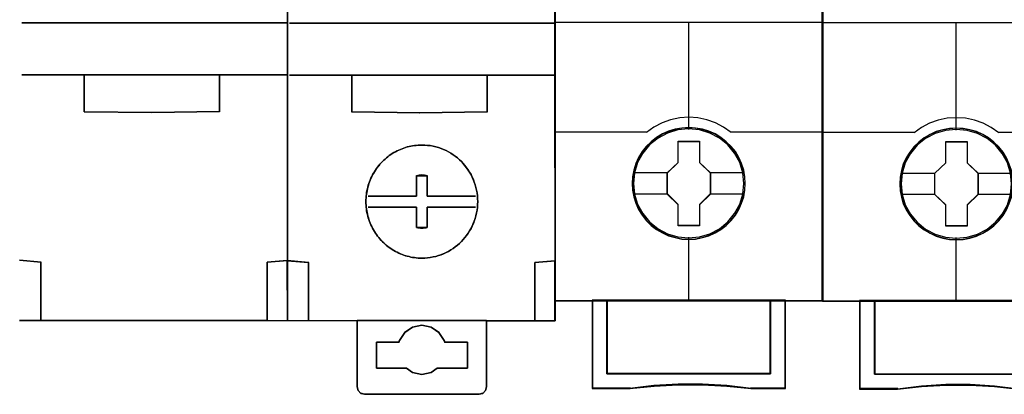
# Model space of a CAD drawing. Header units: millimetres. Extents: x 203 to 3426, y 719 to 2381.
# Tile 166 of 185: x 3380.36 to 3387.21, y 2286.87 to 2289.48. Entities that reach past the tile are written whole.
import ezdxf

# ---------------------------------------------------------------- set-up
doc = ezdxf.new("R2010")
doc.units = ezdxf.units.MM
doc.layers.add('45', color=7, linetype='Continuous')

# ---------------------------------------------------------------- blocks, each defined once
blk = doc.blocks.new('ON300 T1+T2 - 4P')
at = {"layer": '45', "color": 59}
for points in [[(53.961985, 22.921421), (53.98886, -41.901384), (53.961985, 22.921421)], [(71.953803, 22.908847), (71.975302, -41.917551), (71.953803, 22.908847)], [(35.975542, -41.885218), (52.630784, -41.901384), (35.975542, -41.885218)], [(71.975302, -41.917551), (53.97811, -41.890606), (71.975302, -41.917551)]]:
    blk.add_lwpolyline(points, close=True, dxfattribs=at)
at = {"layer": '45', "color": 7}
blk.add_lwpolyline([(53.96736, -7.4345), (53.972794, -21.870289), (53.972794, -25.38021), (53.972794, -37.862987), (53.972794, -37.87399), (55.412777, -38.000523), (55.412777, -41.901047), (58.673117, -41.906548), (58.673117, -41.901047), (67.367356, -41.901047), (67.367356, -41.917551), (70.627695, -41.917551), (70.627695, -40.888781), (70.627695, -38.000523), (71.975302, -37.879491), (71.969869, -25.396715), (71.969869, -21.886793), (71.964435, -7.445503)], dxfattribs=at)
for points in [[(36.133208, -21.865538), (53.983485, -21.865538), (36.133208, -21.865538)], [(54.125026, -21.881705), (71.969927, -21.881705), (54.125026, -21.881705)], [(53.983485, -25.375494), (36.133208, -25.375494), (53.983485, -25.375494)], [(40.33106, -27.859766), (40.33106, -25.375494), (40.33106, -27.859766)], [(49.411177, -25.375494), (49.411177, -27.848988), (49.411177, -25.375494)], [(71.969927, -25.39166), (54.125026, -25.39166), (71.969927, -25.39166)], [(58.322878, -27.877729), (58.322878, -25.39166), (58.322878, -27.877729)], [(67.408369, -25.39166), (67.408369, -27.870544), (67.408369, -25.39166)], [(40.33106, -27.848988), (44.881868, -27.899285), (40.33106, -27.848988)], [(44.871118, -27.899285), (49.421927, -27.8436), (44.871118, -27.899285)], [(58.322878, -27.866951), (62.879061, -27.915451), (58.322878, -27.866951)], [(62.868311, -27.915451), (67.419119, -27.861562), (62.868311, -27.915451)], [(59.769157, -31.994441), (59.834403, -31.884298), (59.89965, -31.779662), (59.970333, -31.675026), (60.046454, -31.575898), (60.122575, -31.476769), (60.204133, -31.37764), (60.285691, -31.289525), (60.372686, -31.201411), (60.459681, -31.113296), (60.546676, -31.030689), (60.644546, -30.948082), (60.736978, -30.876489), (60.834848, -30.799388), (60.938155, -30.727795), (61.036024, -30.661709), (61.144768, -30.601131), (61.248075, -30.540552), (61.356819, -30.48548), (61.465563, -30.430409), (61.579744, -30.380844), (61.693925, -30.336787), (61.808106, -30.29273), (61.922288, -30.25418), (62.041906, -30.221137), (62.161524, -30.193601), (62.281143, -30.166065), (62.400761, -30.144037), (62.525817, -30.122008), (62.645435, -30.110994), (62.770491, -30.099979), (62.895546, -30.094472), (63.020602, -30.088965), (63.216341, -30.094472), (63.406643, -30.110994), (63.591508, -30.133022), (63.776372, -30.166065), (63.961237, -30.210123), (64.140665, -30.259687), (64.314655, -30.320266), (64.483208, -30.391859), (64.651761, -30.463452), (64.80944, -30.551566), (64.967119, -30.639681), (65.11936, -30.73881), (65.271602, -30.848953), (65.412969, -30.959096), (65.548899, -31.080253), (65.679392, -31.206918), (65.804447, -31.33909), (65.918629, -31.476769), (66.03281, -31.619955), (66.136117, -31.768648), (66.233986, -31.922848), (66.326419, -32.082556), (66.407977, -32.247771), (66.484097, -32.412985), (66.549344, -32.589214), (66.609153, -32.765443), (66.658088, -32.94718), (66.701585, -33.128916), (66.734208, -33.316159), (66.761394, -33.50891), (66.772269, -33.70166), (66.777706, -33.894411), (66.772269, -34.092668), (66.761394, -34.285419), (66.734208, -34.472662), (66.701585, -34.659905), (66.658088, -34.847149), (66.609153, -35.028885), (66.549344, -35.205114), (66.484097, -35.375836), (66.407977, -35.546558), (66.326419, -35.711772), (66.233986, -35.87148), (66.136117, -36.02568), (66.03281, -36.174374), (65.918629, -36.31756), (65.804447, -36.455239), (65.679392, -36.58741), (65.548899, -36.714075), (65.412969, -36.829725), (65.271602, -36.945376), (65.11936, -37.050012), (64.967119, -37.14914), (64.80944, -37.242762), (64.651761, -37.32537), (64.483208, -37.40247), (64.314655, -37.468556), (64.140665, -37.529134), (63.961237, -37.578699), (63.776372, -37.622756), (63.591508, -37.655799), (63.406643, -37.683335), (63.216341, -37.694349), (63.020602, -37.699856), (62.895546, -37.699856), (62.770491, -37.694349), (62.645435, -37.683335), (62.525817, -37.666813), (62.400761, -37.650292), (62.281143, -37.628263), (62.161524, -37.600727), (62.041906, -37.567684), (61.922288, -37.534641), (61.808106, -37.496091), (61.693925, -37.457541), (61.579744, -37.407977), (61.465563, -37.358412), (61.356819, -37.308848), (61.248075, -37.253776), (61.144768, -37.193198), (61.036024, -37.127112), (60.938155, -37.061026), (60.834848, -36.989433), (60.736978, -36.91784), (60.644546, -36.84074), (60.546676, -36.763639), (60.459681, -36.681032), (60.372686, -36.592918), (60.285691, -36.504803), (60.204133, -36.411181), (60.122575, -36.31756), (60.046454, -36.218431), (59.970333, -36.119302), (59.89965, -36.014666), (59.834403, -35.91003), (59.769157, -35.799887), (59.703911, -35.689744), (59.649539, -35.574094), (59.595167, -35.458443), (59.546232, -35.342793), (59.502734, -35.227143), (59.459237, -35.111492), (59.421176, -34.990335), (59.388553, -34.874685), (59.361367, -34.753527), (59.334181, -34.63237), (59.312432, -34.511212), (59.296121, -34.390055), (59.279809, -34.26339), (59.274372, -34.142233), (59.263497, -34.021075), (59.263497, -33.894411), (59.263497, -33.773253), (59.274372, -33.652096), (59.279809, -33.525431), (59.296121, -33.404274), (59.312432, -33.283116), (59.334181, -33.161959), (59.361367, -33.040801), (59.388553, -32.919644), (59.421176, -32.798486), (59.459237, -32.682836), (59.502734, -32.561679), (59.546232, -32.446028), (59.595167, -32.330378), (59.649539, -32.214728), (59.703911, -32.104585), (59.769157, -31.994441)], [(66.777706, -33.894411), (66.772269, -33.70166), (66.761394, -33.50891), (66.734208, -33.316159), (66.701585, -33.128916), (66.658088, -32.94718), (66.609153, -32.765443), (66.549344, -32.589214), (66.484097, -32.412985), (66.407977, -32.247771), (66.326419, -32.082556), (66.233986, -31.922848), (66.136117, -31.768648), (66.03281, -31.619955), (65.918629, -31.476769), (65.804447, -31.33909), (65.679392, -31.206918), (65.548899, -31.080253), (65.412969, -30.959096), (65.271602, -30.848953), (65.11936, -30.73881), (64.967119, -30.639681), (64.80944, -30.551566), (64.651761, -30.463452), (64.483208, -30.391859), (64.314655, -30.320266), (64.140665, -30.259687), (63.961237, -30.210123), (63.776372, -30.166065), (63.591508, -30.133022), (63.406643, -30.110994), (63.216341, -30.094472), (63.020602, -30.088965), (62.895546, -30.094472), (62.770491, -30.099979), (62.645435, -30.110994), (62.525817, -30.122008), (62.400761, -30.144037), (62.281143, -30.166065), (62.161524, -30.193601), (62.041906, -30.221137), (61.922288, -30.25418), (61.808106, -30.29273), (61.693925, -30.336787), (61.579744, -30.380844), (61.465563, -30.430409), (61.356819, -30.48548), (61.248075, -30.540552), (61.144768, -30.601131), (61.036024, -30.661709), (60.938155, -30.727795), (60.834848, -30.799388), (60.736978, -30.876489), (60.644546, -30.948082), (60.546676, -31.030689), (60.459681, -31.113296), (60.372686, -31.201411), (60.285691, -31.289525), (60.204133, -31.37764), (60.122575, -31.476769), (60.046454, -31.575898), (59.970333, -31.675026), (59.89965, -31.779662), (59.834403, -31.884298), (59.769157, -31.994441), (59.703911, -32.104585), (59.649539, -32.214728), (59.595167, -32.330378), (59.546232, -32.446028), (59.502734, -32.561679), (59.459237, -32.682836), (59.421176, -32.798486), (59.388553, -32.919644), (59.361367, -33.040801), (59.334181, -33.161959), (59.312432, -33.283116), (59.296121, -33.404274), (59.279809, -33.525431), (59.274372, -33.652096), (59.263497, -33.773253), (59.263497, -33.894411), (59.263497, -34.021075), (59.274372, -34.142233), (59.279809, -34.26339), (59.296121, -34.390055), (59.312432, -34.511212), (59.334181, -34.63237), (59.361367, -34.753527), (59.388553, -34.874685), (59.421176, -34.990335), (59.459237, -35.111492), (59.502734, -35.227143), (59.546232, -35.342793), (59.595167, -35.458443), (59.649539, -35.574094), (59.703911, -35.689744), (59.769157, -35.799887), (59.834403, -35.91003), (59.89965, -36.014666), (59.970333, -36.119302), (60.046454, -36.218431), (60.122575, -36.31756), (60.204133, -36.411181), (60.285691, -36.504803), (60.372686, -36.592918), (60.459681, -36.681032), (60.546676, -36.763639), (60.644546, -36.84074), (60.736978, -36.91784), (60.834848, -36.989433), (60.938155, -37.061026), (61.036024, -37.127112), (61.144768, -37.193198), (61.248075, -37.253776), (61.356819, -37.308848), (61.465563, -37.358412), (61.579744, -37.407977), (61.693925, -37.457541), (61.808106, -37.496091), (61.922288, -37.534641), (62.041906, -37.567684), (62.161524, -37.600727), (62.281143, -37.628263), (62.400761, -37.650292), (62.525817, -37.666813), (62.645435, -37.683335), (62.770491, -37.694349), (62.895546, -37.699856), (63.020602, -37.699856), (63.216341, -37.694349), (63.406643, -37.683335), (63.591508, -37.655799), (63.776372, -37.622756), (63.961237, -37.578699), (64.140665, -37.529134), (64.314655, -37.468556), (64.483208, -37.40247), (64.651761, -37.32537), (64.80944, -37.242762), (64.967119, -37.14914), (65.11936, -37.050012), (65.271602, -36.945376), (65.412969, -36.829725), (65.548899, -36.714075), (65.679392, -36.58741), (65.804447, -36.455239), (65.918629, -36.31756), (66.03281, -36.174374), (66.136117, -36.02568), (66.233986, -35.87148), (66.326419, -35.711772), (66.407977, -35.546558), (66.484097, -35.375836), (66.549344, -35.205114), (66.609153, -35.028885), (66.658088, -34.847149), (66.701585, -34.659905), (66.734208, -34.472662), (66.761394, -34.285419), (66.772269, -34.092668), (66.777706, -33.894411)], [(66.774123, -33.893513), (66.768691, -33.700989), (66.757827, -33.508466), (66.730667, -33.315943), (66.698075, -33.128921), (66.654618, -32.947399), (66.60573, -32.765878), (66.545978, -32.589857), (66.480794, -32.413835), (66.404746, -32.248816), (66.323266, -32.083796), (66.230921, -31.924277), (66.133145, -31.770258), (66.029937, -31.621741), (65.915865, -31.478724), (65.801792, -31.341207), (65.676856, -31.209191), (65.546488, -31.082676), (65.410687, -30.961662), (65.269455, -30.851649), (65.117359, -30.741635), (64.965262, -30.642623), (64.807734, -30.554613), (64.650206, -30.466602), (64.481813, -30.395094), (64.313421, -30.323585), (64.139596, -30.263078), (63.96034, -30.213572), (63.775652, -30.169567), (63.590963, -30.136563), (63.406275, -30.11456), (63.216154, -30.098058), (63.020602, -30.092558), (62.895665, -30.098058), (62.770729, -30.103559), (62.645793, -30.11456), (62.526289, -30.125562), (62.401352, -30.147564), (62.281848, -30.169567), (62.162344, -30.19707), (62.042839, -30.224573), (61.923335, -30.257577), (61.809263, -30.296082), (61.695191, -30.340087), (61.581118, -30.384093), (61.467046, -30.433598), (61.358406, -30.488605), (61.249766, -30.543612), (61.146557, -30.604119), (61.037917, -30.664626), (60.940141, -30.730634), (60.836933, -30.802143), (60.739156, -30.879152), (60.646812, -30.95066), (60.549036, -31.03317), (60.462124, -31.11568), (60.375211, -31.203691), (60.288299, -31.291701), (60.206819, -31.379712), (60.125339, -31.478724), (60.049291, -31.577735), (59.973242, -31.676747), (59.902626, -31.78126), (59.837442, -31.885772), (59.772258, -31.995785), (59.707074, -32.105799), (59.652754, -32.215812), (59.598434, -32.331326), (59.549545, -32.446839), (59.506089, -32.562353), (59.462633, -32.683368), (59.424609, -32.798882), (59.392017, -32.919896), (59.364857, -33.04091), (59.337697, -33.161925), (59.315969, -33.282939), (59.299673, -33.403954), (59.283377, -33.524968), (59.277945, -33.651484), (59.267081, -33.772498), (59.267081, -33.893513), (59.267081, -34.020028), (59.277945, -34.141042), (59.283377, -34.262057), (59.299673, -34.388572), (59.315969, -34.509586), (59.337697, -34.630601), (59.364857, -34.751615), (59.392017, -34.87263), (59.424609, -34.988143), (59.462633, -35.109158), (59.506089, -35.224672), (59.549545, -35.340186), (59.598434, -35.455699), (59.652754, -35.571213), (59.707074, -35.686727), (59.772258, -35.79674), (59.837442, -35.906753), (59.902626, -36.011266), (59.973242, -36.115778), (60.049291, -36.21479), (60.125339, -36.313802), (60.206819, -36.407313), (60.288299, -36.500824), (60.375211, -36.588835), (60.462124, -36.676846), (60.549036, -36.759355), (60.646812, -36.836365), (60.739156, -36.913374), (60.836933, -36.984882), (60.940141, -37.056391), (61.037917, -37.122399), (61.146557, -37.188407), (61.249766, -37.248914), (61.358406, -37.303921), (61.467046, -37.353427), (61.581118, -37.402932), (61.695191, -37.452438), (61.809263, -37.490943), (61.923335, -37.529448), (62.042839, -37.562452), (62.162344, -37.595455), (62.281848, -37.622959), (62.401352, -37.644961), (62.526289, -37.661463), (62.645793, -37.677965), (62.770729, -37.688967), (62.895665, -37.694467), (63.020602, -37.694467), (63.216154, -37.688967), (63.406275, -37.677965), (63.590963, -37.650462), (63.775652, -37.617458), (63.96034, -37.573453), (64.139596, -37.523947), (64.313421, -37.46344), (64.481813, -37.397432), (64.650206, -37.320423), (64.807734, -37.237913), (64.965262, -37.144402), (65.117359, -37.04539), (65.269455, -36.940877), (65.410687, -36.825363), (65.546488, -36.70985), (65.676856, -36.583334), (65.801792, -36.451319), (65.915865, -36.313802), (66.029937, -36.170785), (66.133145, -36.022267), (66.230921, -35.868249), (66.323266, -35.70873), (66.404746, -35.54371), (66.480794, -35.37319), (66.545978, -35.202669), (66.60573, -35.026648), (66.654618, -34.845126), (66.698075, -34.658104), (66.730667, -34.471082), (66.757827, -34.284059), (66.768691, -34.091536), (66.774123, -33.893513)], [(63.389683, -32.156498), (63.301544, -32.134942), (63.207897, -32.120572), (63.114249, -32.113387), (63.020602, -32.106202), (62.926954, -32.113387), (62.833307, -32.120572), (62.745168, -32.134942), (62.65152, -32.156498), (63.389683, -32.156498)], [(62.65152, -33.052848), (62.65152, -32.14572), (62.65152, -33.052848)], [(63.378933, -32.14572), (63.378933, -33.052848), (63.378933, -32.14572)], [(62.65152, -33.04207), (62.65152, -33.530661), (62.65152, -33.04207)], [(63.378933, -33.53605), (63.378933, -33.04207), (63.378933, -33.53605)], [(59.419372, -33.519884), (62.66227, -33.519884), (59.419372, -33.519884)], [(66.627207, -33.519884), (63.378933, -33.519884), (66.627207, -33.519884)], [(59.413997, -34.263549), (62.656895, -34.263549), (59.413997, -34.263549)], [(62.65152, -34.263549), (62.65152, -34.75214), (62.65152, -34.263549)], [(63.378933, -34.75214), (63.378933, -34.263549), (63.378933, -34.75214)], [(66.621832, -34.263549), (63.384308, -34.263549), (66.621832, -34.263549)], [(62.65152, -35.643101), (62.65152, -34.741363), (62.65152, -35.643101)], [(63.378933, -34.741363), (63.378933, -35.643101), (63.378933, -34.741363)], [(62.65152, -35.632324), (62.745168, -35.653109), (62.833307, -35.666966), (62.926954, -35.680823), (63.020602, -35.680823), (63.114249, -35.680823), (63.207897, -35.666966), (63.301544, -35.653109), (63.389683, -35.632324), (62.65152, -35.632324)], [(37.424993, -37.980078), (35.975542, -37.84356), (37.424993, -37.980078)], [(37.416034, -41.885218), (37.416034, -37.963911), (37.416034, -41.885218)], [(53.983392, -37.854337), (52.621826, -37.970125), (52.621826, -40.870325), (52.621826, -41.901384), (53.98886, -41.901384), (53.983392, -37.865365), (53.983392, -37.854337)], [(52.621826, -37.980078), (53.983485, -37.854337), (52.621826, -37.980078)], [(52.621826, -37.9693), (52.621826, -40.873905), (52.621826, -37.9693)], [(53.979837, -37.85793), (52.625409, -37.973512), (52.625409, -40.868563), (52.625409, -41.897792), (53.985277, -41.897792), (53.979837, -37.868938), (53.979837, -37.85793)], [(53.972735, -37.865115), (53.978205, -41.901384), (55.422185, -41.901384), (55.422185, -37.991938), (53.972735, -37.865115)], [(55.422185, -38.001633), (53.972735, -37.865115), (55.422185, -38.001633)], [(53.97811, -37.870504), (53.983546, -41.897792), (55.418602, -41.897792), (55.418602, -37.997044), (53.97811, -37.870504)], [(55.413227, -41.901384), (55.413227, -37.985467), (55.413227, -41.901384)], [(70.619018, -37.991805), (70.619018, -40.886491), (70.619018, -41.917551), (71.975302, -41.917551), (71.975302, -37.870504), (70.619018, -37.991805)], [(70.619018, -38.001633), (71.975302, -37.870504), (70.619018, -38.001633)], [(70.619018, -37.990856), (70.619018, -40.890072), (70.619018, -37.990856)], [(70.622602, -37.996925), (70.622602, -40.885187), (70.622602, -41.913958), (71.971719, -41.913958), (71.971719, -37.875893), (70.622602, -37.996925)], [(52.621826, -40.863127), (52.621826, -41.901384), (52.621826, -40.863127)], [(70.619018, -40.879294), (70.619018, -41.917551), (70.619018, -40.879294)], [(58.670459, -46.361578), (58.670459, -41.890606), (58.670459, -46.361578)], [(67.370744, -41.890606), (58.670459, -41.890606), (58.670459, -46.36112), (58.735711, -46.614688), (58.915155, -46.802108), (59.165288, -46.862744), (66.875916, -46.862744), (67.126049, -46.802108), (67.305492, -46.614688), (67.370744, -46.36112), (67.370744, -41.890606)], [(63.021335, -42.210347), (63.646952, -42.337252), (64.174647, -42.695896), (64.528256, -43.231105), (64.555457, -43.363527), (66.10046, -43.363527), (66.10046, -45.11261), (65.496603, -45.11261), (64.054963, -45.11261), (63.646952, -45.394008), (63.021335, -45.520914), (62.395717, -45.394008), (61.993146, -45.11261), (60.551506, -45.11261), (59.96941, -45.11261), (59.96941, -43.363527), (61.487212, -43.363527), (61.514413, -43.231105), (61.868023, -42.695896), (62.395717, -42.337252), (63.021335, -42.210347)], [(61.863191, -42.704327), (62.400689, -42.336087), (61.863191, -42.704327)], [(62.389939, -42.346865), (63.025977, -42.210347), (62.389939, -42.346865)], [(63.015227, -42.210347), (63.651265, -42.346865), (63.015227, -42.210347)], [(63.640515, -42.336087), (64.178012, -42.704327), (63.640515, -42.336087)], [(67.359995, -41.890606), (67.359995, -46.361578), (67.359995, -41.890606)], [(61.510235, -43.237826), (61.873941, -42.693549), (61.510235, -43.237826)], [(64.167262, -42.693549), (64.530968, -43.237826), (64.167262, -42.693549)], [(61.49411, -43.359974), (59.96941, -43.359974), (61.49411, -43.359974)], [(59.96941, -43.359974), (59.96941, -45.113155), (59.96941, -43.359974)], [(61.48336, -43.370751), (61.520985, -43.227048), (61.48336, -43.370751)], [(64.520218, -43.227048), (64.557843, -43.370751), (64.520218, -43.227048)], [(66.10046, -43.359974), (64.547093, -43.359974), (66.10046, -43.359974)], [(66.08971, -43.359974), (66.08971, -45.113155), (66.08971, -43.359974)], [(60.560657, -45.102377), (59.96941, -45.102377), (60.560657, -45.102377)], [(61.999357, -45.102377), (60.549907, -45.102377), (61.999357, -45.102377)], [(62.400689, -45.395173), (61.988607, -45.102377), (62.400689, -45.395173)], [(63.025977, -45.520914), (62.389939, -45.384395), (63.025977, -45.520914)], [(63.651265, -45.384395), (63.015227, -45.520914), (63.651265, -45.384395)], [(64.057971, -45.102377), (63.640515, -45.395173), (64.057971, -45.102377)], [(65.496671, -45.102377), (64.047221, -45.102377), (65.496671, -45.102377)], [(66.10046, -45.102377), (65.485922, -45.102377), (66.10046, -45.102377)], [(58.745709, -46.614856), (58.670459, -46.350801), (58.745709, -46.614856)], [(58.924874, -46.80167), (58.73675, -46.604078), (58.924874, -46.80167)], [(59.175706, -46.862744), (58.915916, -46.790892), (59.175706, -46.862744)], [(66.876247, -46.851966), (59.164956, -46.851966), (66.876247, -46.851966)], [(67.125287, -46.790892), (66.865497, -46.862744), (67.125287, -46.790892)], [(67.304453, -46.604078), (67.114538, -46.80167), (67.304453, -46.604078)], [(67.370744, -46.350801), (67.295495, -46.614856), (67.370744, -46.350801)]]:
    blk.add_lwpolyline(points, close=True, dxfattribs=at)
blk = doc.blocks.new('S301 TX3')
at = {"layer": '45', "color": 7}
for points in [[(17.986, 40.875), (0, 40.875), (0, -40.875), (17.986, -40.875), (17.986, 40.875)], [(12.794, -32.987), (12.772, -32.536), (12.699, -32.084), (12.543, -31.649), (12.364, -31.236), (12.13, -30.84), (11.845, -30.493), (11.516, -30.174), (11.148, -29.893), (10.774, -29.65), (10.338, -29.463), (9.909, -29.337), (9.451, -29.254), (8.993, -29.226), (8.536, -29.254), (8.089, -29.337), (7.637, -29.463), (7.224, -29.65), (6.833, -29.893), (6.471, -30.174), (6.136, -30.493), (5.868, -30.84), (5.622, -31.236), (5.427, -31.649), (5.304, -32.084), (5.215, -32.536), (5.187, -32.987), (5.215, -33.439), (5.304, -33.874), (5.427, -34.309), (5.622, -34.722), (5.868, -35.118), (6.136, -35.476), (6.471, -35.801), (6.833, -36.076), (7.224, -36.307), (7.637, -36.495), (8.089, -36.627), (8.536, -36.72), (8.993, -36.742), (9.451, -36.72), (9.909, -36.627), (10.338, -36.495), (10.774, -36.307), (11.148, -36.076), (11.516, -35.801), (11.845, -35.476), (12.13, -35.118), (12.364, -34.722), (12.543, -34.309), (12.699, -33.874), (12.772, -33.439), (12.794, -32.987)], [(12.794, -32.987), (12.772, -32.536), (12.699, -32.084), (12.543, -31.649), (12.364, -31.236), (12.13, -30.84), (11.845, -30.493), (11.516, -30.174), (11.148, -29.893), (10.774, -29.65), (10.338, -29.463), (9.909, -29.337), (9.451, -29.254), (8.993, -29.226), (8.536, -29.254), (8.089, -29.337), (7.637, -29.463), (7.224, -29.65), (6.833, -29.893), (6.471, -30.174), (6.136, -30.493), (5.868, -30.84), (5.622, -31.236), (5.427, -31.649), (5.304, -32.084), (5.215, -32.536), (5.187, -32.987), (5.215, -33.439), (5.304, -33.874), (5.427, -34.309), (5.622, -34.722), (5.868, -35.118), (6.136, -35.476), (6.471, -35.801), (6.833, -36.076), (7.224, -36.307), (7.637, -36.495), (8.089, -36.627), (8.536, -36.72), (8.993, -36.742), (9.451, -36.72), (9.909, -36.627), (10.338, -36.495), (10.774, -36.307), (11.148, -36.076), (11.516, -35.801), (11.845, -35.476), (12.13, -35.118), (12.364, -34.722), (12.543, -34.309), (12.699, -33.874), (12.772, -33.439), (12.794, -32.987)], [(12.775, -32.987), (12.752, -32.538), (12.68, -32.088), (12.525, -31.656), (12.347, -31.245), (12.114, -30.85), (11.83, -30.505), (11.503, -30.187), (11.136, -29.907), (10.764, -29.666), (10.331, -29.48), (9.903, -29.354), (9.448, -29.272), (8.992, -29.244), (8.537, -29.272), (8.093, -29.354), (7.643, -29.48), (7.232, -29.666), (6.843, -29.907), (6.482, -30.187), (6.149, -30.505), (5.882, -30.85), (5.638, -31.245), (5.444, -31.656), (5.321, -32.088), (5.233, -32.538), (5.205, -32.987), (5.233, -33.436), (5.321, -33.869), (5.444, -34.302), (5.638, -34.713), (5.882, -35.108), (6.149, -35.464), (6.482, -35.787), (6.843, -36.061), (7.232, -36.291), (7.643, -36.478), (8.093, -36.609), (8.537, -36.702), (8.992, -36.724), (9.448, -36.702), (9.903, -36.609), (10.331, -36.478), (10.764, -36.291), (11.136, -36.061), (11.503, -35.787), (11.83, -35.464), (12.114, -35.108), (12.347, -34.713), (12.525, -34.302), (12.68, -33.869), (12.752, -33.436), (12.775, -32.987)], [(8.279, -30.132), (9.725, -30.132), (9.725, -31.56), (10.451, -32.266), (10.451, -33.694), (9.725, -34.411), (9.725, -35.828), (8.279, -35.828), (8.279, -34.411), (7.536, -33.694), (7.536, -32.266), (8.279, -31.56), (8.279, -30.132)], [(8.279, -30.132), (9.725, -30.132), (9.725, -30.132), (9.725, -31.56), (9.725, -31.56), (10.451, -32.266), (10.451, -32.266), (10.451, -33.694), (10.451, -33.694), (9.725, -34.411), (9.725, -34.411), (9.725, -35.828), (9.725, -35.828), (8.279, -35.828), (8.279, -35.828), (8.279, -34.411), (8.279, -34.411), (7.536, -33.694), (7.536, -33.694), (7.536, -32.266), (7.536, -32.266), (8.279, -31.56), (8.279, -31.56), (8.279, -30.132), (8.279, -30.132)], [(8.287, -30.15), (9.714, -30.15), (9.714, -31.569), (10.431, -32.27), (10.431, -33.69), (9.714, -34.402), (9.714, -35.81), (8.287, -35.81), (8.287, -34.402), (7.554, -33.69), (7.554, -32.27), (8.287, -31.569), (8.287, -30.15)], [(14.495, -40.835), (14.495, -45.787), (3.489, -45.787), (3.489, -40.835), (2.492, -40.835), (2.492, -46.785), (5.038, -46.785), (6.659, -46.609), (8.291, -46.52), (9.923, -46.52), (11.555, -46.609), (13.181, -46.785), (15.492, -46.785), (15.492, -40.835), (14.495, -40.835)], [(8.987, -40.835), (3.487, -40.835), (3.487, -45.794), (14.498, -45.794), (14.498, -40.835), (8.987, -40.835)], [(14.498, -45.794), (14.498, -40.835), (8.987, -40.835), (3.487, -40.835), (3.487, -45.794), (14.498, -45.794)]]:
    blk.add_lwpolyline(points, close=True, dxfattribs=at)
at = {"layer": '45', "color": 139}
for points in [[(17.986, 40.875), (0, 40.875), (0, -40.875), (17.986, -40.875), (17.986, 40.875)], [(12.705, -32.977), (12.632, -32.256), (12.426, -31.573), (12.079, -30.939), (11.622, -30.383), (11.058, -29.931), (10.41, -29.59), (9.712, -29.381), (8.987, -29.314), (8.267, -29.381), (7.574, -29.59), (6.927, -29.931), (6.363, -30.383), (5.905, -30.939), (5.559, -31.573), (5.347, -32.256), (5.28, -32.977), (5.347, -33.693), (5.559, -34.382), (5.905, -35.01), (6.363, -35.566), (6.927, -36.023), (7.574, -36.359), (8.267, -36.574), (8.987, -36.645), (9.712, -36.574), (10.41, -36.359), (11.058, -36.023), (11.622, -35.566), (12.079, -35.01), (12.426, -34.382), (12.632, -33.693), (12.705, -32.977)]]:
    blk.add_lwpolyline(points, close=True, dxfattribs=at)
at = {"layer": '45', "color": 59}
for points in [[(17.967, 40.857), (0.018, 40.857), (0.018, -40.855), (17.967, -40.855), (17.967, 40.857)], [(14.495, -40.835), (14.495, -45.787), (3.489, -45.787), (3.489, -40.835), (2.492, -40.835), (2.492, -46.785), (5.038, -46.785), (6.659, -46.609), (8.291, -46.52), (9.923, -46.52), (11.555, -46.609), (13.181, -46.785), (15.492, -46.785), (15.492, -40.835), (14.495, -40.835)], [(14.48, -40.855), (14.48, -45.775), (3.506, -45.775), (3.506, -40.855), (2.512, -40.855), (2.512, -46.767), (5.05, -46.767), (6.666, -46.592), (8.293, -46.504), (9.921, -46.504), (11.548, -46.592), (13.17, -46.767), (15.475, -46.767), (15.475, -40.855), (14.48, -40.855)], [(8.987, -40.835), (3.487, -40.835), (3.487, -45.794), (14.498, -45.794), (14.498, -40.835), (8.987, -40.835)], [(14.498, -45.794), (14.498, -40.835), (8.987, -40.835), (3.487, -40.835), (3.487, -45.794), (14.498, -45.794)], [(8.987, -40.855), (3.504, -40.855), (3.504, -45.776), (14.48, -45.776), (14.48, -40.855), (8.987, -40.855)]]:
    blk.add_lwpolyline(points, close=True, dxfattribs=at)
at = {"layer": '45', "color": 139}
for points in [[(0, -22.133), (17.986, -22.133)], [(8.967, -22.133), (8.967, -29.358)], [(11.839, -29.55), (11.325, -29.197), (10.788, -28.907), (10.212, -28.702), (9.603, -28.571), (8.988, -28.531), (8.384, -28.571), (7.774, -28.702), (7.198, -28.907), (6.65, -29.197), (6.147, -29.55)], [(0, -29.512), (6.185, -29.512)], [(11.8, -29.512), (17.986, -29.512)], [(8.967, -36.6), (8.967, -40.875)], [(2.492, -40.835), (2.492, -46.785)], [(3.487, -40.835), (3.487, -45.794)], [(14.46, -45.794), (14.46, -40.835)], [(15.453, -40.835), (15.453, -46.785)], [(3.487, -45.756), (14.498, -45.756)], [(5.069, -46.747), (2.492, -46.747)], [(13.188, -46.785), (11.559, -46.585), (9.924, -46.485), (8.289, -46.485), (6.655, -46.585), (5.031, -46.785)], [(15.492, -46.747), (13.149, -46.747)]]:
    blk.add_lwpolyline(points, dxfattribs=at)
at = {"layer": '45', "color": 7}
for points in [[(5.259, -32.251), (7.573, -32.251)], [(10.411, -32.251), (12.721, -32.251)], [(5.259, -33.67), (7.573, -33.67)], [(10.411, -33.67), (12.721, -33.67)]]:
    blk.add_lwpolyline(points, dxfattribs=at)
at = {"layer": '45', "color": 140}
blk.add_lwpolyline([(14.48, -45.776), (14.48, -40.855), (8.987, -40.855), (3.504, -40.855), (3.504, -45.776), (14.48, -45.776)], close=True, dxfattribs=at)
blk = doc.blocks.new('G$C3556625F')
at = {"linetype": 'Continuous', "xscale": 0.103478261, "yscale": 0.103478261, "zscale": 0.103478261}
blk.add_blockref('ON300 T1+T2 - 4P', (-64.3843, 84.5802), dxfattribs=at)
at = {"xscale": 0.103478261, "yscale": 0.103478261, "zscale": 0.103478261}
for p in [(-56.937, 84.6118), (-55.0757, 84.609)]:
    blk.add_blockref('S301 TX3', p, dxfattribs=at)

msp = doc.modelspace()

# ---------------------------------------------------------------- block references
msp.add_blockref('G$C3556625F', (3441.0223, 2207.1429))

doc.saveas('drawing.dxf')
